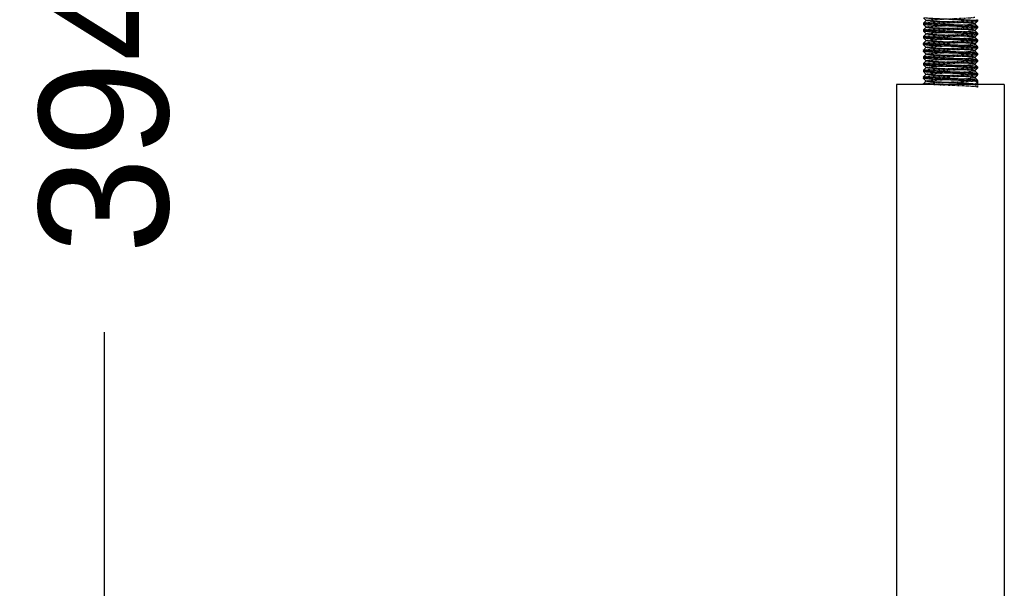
# Model space of a CAD drawing. Header units: millimetres. Extents: x -24622 to 2314, y -1603 to 2287.
# Tile 127 of 236: x -122 to 61, y 715 to 820. Entities that reach past the tile are written whole.
import ezdxf

# ---------------------------------------------------------------- set-up
doc = ezdxf.new("R2010")
doc.units = ezdxf.units.MM
doc.linetypes.add('HIDDEN', pattern=[0.2, 0.1, -0.1])
doc.layers.add('02___PRT_ALL_AXES', color=7, linetype='Continuous')
doc.layers.add('DEFAULT_2', color=8, linetype='HIDDEN')
doc.dimstyles.new('副本 22', dxfattribs={"dimtxt": 24, "dimasz": 12, "dimexe": 2.1, "dimexo": 2.7, "dimgap": 2, "dimtad": 0, "dimtxsty": 'Standard', "dimblk": 'OPEN30', "dimcen": 0, "dimclrd": 5, "dimclre": 3, "dimclrt": 256, "dimadec": 0, "dimazin": 2, "dimtm": 1e-09, "dimtfac": 0.6, "dimtofl": 0, "dimtmove": 0, "dimatfit": 3, "dimldrblk": 'OPEN30', "dimfxl": 0, "dimtolj": 1, "dimarcsym": 0})

# ---------------------------------------------------------------- blocks, each defined once
blk = doc.blocks.new('_Open30')
at = {"color": 0, "linetype": 'ByBlock', "lineweight": -2}
for p, q in [((-1, 0.268), (0, 0)), ((0, 0), (-1, -0.268)), ((0, 0), (-1, 0))]:
    blk.add_line(p, q, dxfattribs=at)
blk = doc.blocks.new('*D133')
at = {"color": 3, "linetype": 'ByBlock', "lineweight": -2}
for p, q in [((-71.68, 1027.34), (-108.22, 1027.34)), ((8.32, 633.34), (-108.22, 633.34))]:
    blk.add_line(p, q, dxfattribs=at)
at = {"color": 5, "linetype": 'ByBlock', "lineweight": -2}
for p, q in [((-106.12, 1015.34), (-106.12, 898.34)), ((-106.12, 645.34), (-106.12, 762.34))]:
    blk.add_line(p, q, dxfattribs=at)
at = {"layer": 'Defpoints', "color": 0, "linetype": 'ByBlock'}
for p in [(-106.12, 1027.34), (-68.98, 1027.34), (11.02, 633.34)]:
    blk.add_point(p, dxfattribs=at)
at = {"color": 5, "linetype": 'ByBlock', "lineweight": -2, "xscale": 12, "yscale": 12, "zscale": 12}
for p, rotation in [((-106.12, 1027.34), 90), ((-106.12, 633.34), 270)]:
    blk.add_blockref('_Open30', p, dxfattribs=dict(at, rotation=rotation))
at = {"linetype": 'ByBlock', "insert": (-106.12, 830.34), "char_height": 24, "attachment_point": 5, "rotation": 90}
blk.add_mtext('\\A1;394%%P20', dxfattribs=at)

msp = doc.modelspace()

# ---------------------------------------------------------------- linework, layer by layer
at = {"color": 7, "linetype": 'Continuous'}
for p, q in [((46.024, 819.712), (46.024, 819.462)), ((46.028, 819.454), (46.024, 819.462)), ((46.528, 820.203), (46.028, 820.704)), ((46.028, 819.72), (46.528, 820.221)), ((46.528, 818.953), (46.028, 819.454)), ((56.02, 820.079), (55.519, 819.578)), ((55.519, 819.596), (56.02, 819.095)), ((56.024, 820.337), (56.02, 820.345)), ((56.024, 820.337), (56.024, 820.087)), ((46.024, 818.462), (46.024, 818.212)), ((46.028, 818.204), (46.024, 818.212)), ((46.028, 818.47), (46.528, 818.971)), ((46.528, 817.703), (46.028, 818.204)), ((46.028, 817.22), (46.528, 817.721)), ((56.02, 818.829), (55.519, 818.328)), ((55.519, 818.346), (56.02, 817.845)), ((56.02, 817.579), (55.519, 817.078)), ((56.024, 819.087), (56.02, 819.095)), ((56.024, 817.837), (56.02, 817.845)), ((56.024, 819.087), (56.024, 818.837)), ((56.024, 817.837), (56.024, 817.587)), ((46.024, 817.212), (46.024, 816.962)), ((46.028, 816.954), (46.024, 816.962)), ((46.024, 815.962), (46.024, 815.712)), ((46.528, 816.453), (46.028, 816.954)), ((46.028, 815.97), (46.528, 816.471)), ((55.519, 817.096), (56.02, 816.595)), ((56.02, 816.329), (55.519, 815.828)), ((55.519, 815.846), (56.02, 815.345)), ((56.024, 816.587), (56.02, 816.595)), ((56.024, 816.587), (56.024, 816.337)), ((46.028, 815.704), (46.024, 815.712)), ((46.024, 814.712), (46.024, 814.462)), ((46.028, 814.454), (46.024, 814.462)), ((46.528, 815.203), (46.028, 815.704)), ((46.028, 814.72), (46.528, 815.221)), ((46.528, 813.953), (46.028, 814.454)), ((46.028, 813.47), (46.528, 813.971)), ((56.02, 815.079), (55.519, 814.578)), ((55.519, 814.596), (56.02, 814.095)), ((56.024, 815.337), (56.02, 815.345)), ((56.024, 814.087), (56.02, 814.095)), ((56.024, 815.337), (56.024, 815.087)), ((56.024, 814.087), (56.024, 813.837)), ((46.024, 813.462), (46.024, 813.212)), ((46.028, 813.204), (46.024, 813.212)), ((46.024, 812.212), (46.024, 811.962)), ((46.528, 812.703), (46.028, 813.204)), ((46.028, 812.22), (46.528, 812.721)), ((56.02, 813.829), (55.519, 813.328)), ((55.519, 813.346), (56.02, 812.845)), ((56.02, 812.579), (55.519, 812.078)), ((55.519, 812.096), (56.02, 811.595)), ((56.024, 812.837), (56.02, 812.845)), ((56.024, 812.837), (56.024, 812.587)), ((46.028, 811.954), (46.024, 811.962)), ((46.024, 810.962), (46.024, 810.712)), ((46.028, 810.704), (46.024, 810.712)), ((46.528, 811.453), (46.028, 811.954)), ((46.028, 810.97), (46.528, 811.471)), ((46.528, 810.203), (46.028, 810.704)), ((56.02, 811.329), (55.519, 810.828)), ((55.519, 810.846), (56.02, 810.345)), ((56.024, 811.587), (56.02, 811.595)), ((56.024, 810.337), (56.02, 810.345)), ((56.024, 811.587), (56.024, 811.337)), ((56.024, 810.337), (56.024, 810.087)), ((46.024, 809.712), (46.024, 809.462)), ((46.028, 809.454), (46.024, 809.462)), ((46.024, 808.462), (46.028, 808.47)), ((46.028, 809.72), (46.528, 810.221)), ((46.528, 808.953), (46.028, 809.454)), ((46.028, 808.47), (46.528, 808.971)), ((56.02, 810.079), (55.519, 809.578)), ((55.519, 809.596), (56.02, 809.095)), ((55.524, 808.337), (56.024, 808.837)), ((56.024, 809.087), (56.02, 809.095)), ((56.024, 809.087), (56.024, 808.337)), ((41.024, 808.337), (41.024, 698.337)), ((61.024, 808.337), (61.024, 698.337))]:
    msp.add_line(p, q, dxfattribs=at)
for points, start_tangent, end_tangent in [([(46.194, 819.66), (46.067, 819.686), (46.035, 819.699), (46.024, 819.712)], (-0.9883706, 0.1520641), (0, 1)), ([(46.194, 819.41), (46.081, 819.432), (46.028, 819.454)], (-0.9883706, 0.1520641), (-0.7093093, 0.7048974)), ([(55.354, 820.191), (54.442, 820.25), (53.235, 820.308), (51.838, 820.367), (50.371, 820.426), (48.96, 820.484), (47.727, 820.543), (46.778, 820.601), (46.194, 820.66)], (-0.9968498, 0.0793126), (-0.9883706, 0.1520641)), ([(46.694, 819.608), (46.54, 819.621), (46.194, 819.66)], (-0.9968498, 0.0793126), (-0.9883706, 0.1520641)), ([(55.354, 818.941), (54.442, 819), (53.235, 819.058), (51.838, 819.117), (50.371, 819.176), (48.96, 819.234), (47.727, 819.293), (46.778, 819.351), (46.194, 819.41)], (-0.9968498, 0.0793126), (-0.9883706, 0.1520641)), ([(55.519, 819.596), (55.48, 819.615), (55.4, 819.634), (55.28, 819.653), (55.122, 819.672), (54.926, 819.691), (54.695, 819.71), (54.135, 819.748), (53.09, 819.805), (51.877, 819.862), (50.595, 819.918), (49.348, 819.975), (48.769, 820.004), (48.237, 820.032), (47.761, 820.061), (47.353, 820.089), (47.019, 820.118), (46.767, 820.146), (46.603, 820.175), (46.554, 820.189), (46.528, 820.203)], (-0.7055857, 0.7086246), (-0.7055342, 0.7086759)), ([(55.853, 819.139), (55.27, 819.198), (54.321, 819.256), (53.087, 819.315), (51.676, 819.373), (50.209, 819.432), (48.812, 819.491), (47.606, 819.549), (46.694, 819.608)], (-0.9883706, 0.1520641), (-0.9968498, 0.0793126)), ([(55.853, 820.139), (55.758, 820.152), (55.354, 820.191)], (-0.9883706, 0.1520641), (-0.9968498, 0.0793126)), ([(56.024, 820.087), (56.013, 820.1), (55.981, 820.113), (55.853, 820.139)], (0, 1), (-0.9883706, 0.1520641)), ([(46.194, 818.41), (46.067, 818.436), (46.035, 818.449), (46.024, 818.462)], (-0.9883706, 0.1520641), (0, 1)), ([(46.194, 818.16), (46.081, 818.182), (46.028, 818.204)], (-0.9883706, 0.1520641), (-0.7093093, 0.7048974)), ([(46.694, 818.358), (46.54, 818.371), (46.194, 818.41)], (-0.9968498, 0.0793126), (-0.9883706, 0.1520641)), ([(55.354, 817.691), (54.442, 817.75), (53.235, 817.808), (51.838, 817.867), (50.371, 817.926), (48.96, 817.984), (47.727, 818.043), (46.778, 818.101), (46.194, 818.16)], (-0.9968498, 0.0793126), (-0.9883706, 0.1520641)), ([(55.519, 818.346), (55.48, 818.365), (55.4, 818.384), (55.28, 818.403), (55.122, 818.422), (54.926, 818.441), (54.695, 818.46), (54.134, 818.498), (53.461, 818.536), (52.7, 818.574), (51.877, 818.612), (51.024, 818.65), (50.17, 818.687), (49.348, 818.725), (48.586, 818.763), (47.913, 818.801), (47.353, 818.839), (47.121, 818.858), (46.926, 818.877), (46.767, 818.896), (46.648, 818.915), (46.568, 818.934), (46.528, 818.953)], (-0.7098499, 0.704353), (-0.7075725, 0.7066408)), ([(55.519, 817.096), (55.48, 817.115), (55.4, 817.134), (55.28, 817.153), (55.122, 817.172), (54.926, 817.191), (54.695, 817.21), (54.135, 817.248), (53.09, 817.305), (51.877, 817.362), (50.595, 817.418), (49.348, 817.475), (48.769, 817.504), (48.237, 817.532), (47.761, 817.561), (47.353, 817.589), (47.019, 817.618), (46.767, 817.646), (46.603, 817.675), (46.554, 817.689), (46.528, 817.703)], (-0.7055857, 0.7086246), (-0.7055342, 0.7086759)), ([(55.853, 817.889), (55.27, 817.948), (54.321, 818.006), (53.087, 818.065), (51.676, 818.123), (50.209, 818.182), (48.812, 818.241), (47.606, 818.299), (46.694, 818.358)], (-0.9883706, 0.1520641), (-0.9968498, 0.0793126)), ([(55.853, 818.889), (55.758, 818.902), (55.354, 818.941)], (-0.9883706, 0.1520641), (-0.9968498, 0.0793126)), ([(55.853, 817.639), (55.758, 817.652), (55.354, 817.691)], (-0.9883706, 0.1520641), (-0.9968498, 0.0793126)), ([(56.02, 819.095), (55.967, 819.117), (55.853, 819.139)], (-0.7093084, 0.7048983), (-0.9883706, 0.152064)), ([(56.024, 818.837), (56.013, 818.85), (55.981, 818.863), (55.853, 818.889)], (0, 1), (-0.9883706, 0.1520641)), ([(56.02, 817.845), (55.967, 817.867), (55.853, 817.889)], (-0.7093084, 0.7048983), (-0.9883706, 0.152064)), ([(56.024, 817.587), (56.013, 817.6), (55.981, 817.613), (55.853, 817.639)], (0, 1), (-0.9883706, 0.1520641)), ([(46.194, 817.16), (46.067, 817.186), (46.035, 817.199), (46.024, 817.212)], (-0.9883706, 0.1520641), (0, 1)), ([(46.194, 815.91), (46.067, 815.936), (46.035, 815.949), (46.024, 815.962)], (-0.9883706, 0.1520641), (0, 1)), ([(46.194, 816.91), (46.081, 816.932), (46.028, 816.954)], (-0.9883706, 0.1520641), (-0.7093093, 0.7048974)), ([(46.694, 817.108), (46.54, 817.121), (46.194, 817.16)], (-0.9968498, 0.0793126), (-0.9883706, 0.1520641)), ([(55.354, 816.441), (54.442, 816.5), (53.235, 816.558), (51.838, 816.617), (50.371, 816.676), (48.96, 816.734), (47.727, 816.793), (46.778, 816.851), (46.194, 816.91)], (-0.9968498, 0.0793126), (-0.9883706, 0.1520641)), ([(46.694, 815.858), (46.54, 815.871), (46.194, 815.91)], (-0.9968498, 0.0793126), (-0.9883706, 0.1520641)), ([(55.519, 815.846), (55.48, 815.865), (55.4, 815.884), (55.28, 815.903), (55.122, 815.922), (54.926, 815.941), (54.695, 815.96), (54.135, 815.998), (53.09, 816.055), (51.877, 816.112), (50.595, 816.168), (49.348, 816.225), (48.769, 816.254), (48.237, 816.282), (47.761, 816.311), (47.353, 816.339), (47.019, 816.368), (46.767, 816.396), (46.603, 816.425), (46.554, 816.439), (46.528, 816.453)], (-0.7082622, 0.7059495), (-0.7075725, 0.7066408)), ([(55.853, 816.639), (55.27, 816.698), (54.321, 816.756), (53.087, 816.815), (51.676, 816.873), (50.209, 816.932), (48.812, 816.991), (47.606, 817.049), (46.694, 817.108)], (-0.9883706, 0.1520641), (-0.9968498, 0.0793126)), ([(55.853, 815.389), (55.27, 815.448), (54.321, 815.506), (53.087, 815.565), (51.676, 815.623), (50.209, 815.682), (48.812, 815.741), (47.606, 815.799), (46.694, 815.858)], (-0.9883706, 0.1520641), (-0.9968498, 0.0793126)), ([(55.853, 816.389), (55.758, 816.402), (55.354, 816.441)], (-0.9883706, 0.1520641), (-0.9968498, 0.0793126)), ([(56.02, 816.595), (55.967, 816.617), (55.853, 816.639)], (-0.7093084, 0.7048983), (-0.9883706, 0.152064)), ([(56.024, 816.337), (56.013, 816.35), (55.981, 816.363), (55.853, 816.389)], (0, 1), (-0.9883706, 0.1520641)), ([(46.194, 814.66), (46.067, 814.686), (46.035, 814.699), (46.024, 814.712)], (-0.9883706, 0.1520641), (0, 1)), ([(46.194, 815.66), (46.081, 815.682), (46.028, 815.704)], (-0.9883706, 0.1520641), (-0.7093093, 0.7048974)), ([(46.194, 814.41), (46.081, 814.432), (46.028, 814.454)], (-0.9883706, 0.1520641), (-0.7093093, 0.7048974)), ([(55.354, 815.191), (54.442, 815.25), (53.235, 815.308), (51.838, 815.367), (50.371, 815.426), (48.96, 815.484), (47.727, 815.543), (46.778, 815.601), (46.194, 815.66)], (-0.9968498, 0.0793126), (-0.9883706, 0.1520641)), ([(46.694, 814.608), (46.54, 814.621), (46.194, 814.66)], (-0.9968498, 0.0793126), (-0.9883706, 0.1520641)), ([(55.354, 813.941), (54.442, 814), (53.235, 814.058), (51.838, 814.117), (50.371, 814.176), (48.96, 814.234), (47.727, 814.293), (46.778, 814.351), (46.194, 814.41)], (-0.9968498, 0.0793126), (-0.9883706, 0.1520641)), ([(55.519, 814.596), (55.48, 814.615), (55.4, 814.634), (55.28, 814.653), (55.122, 814.672), (54.926, 814.691), (54.695, 814.71), (54.135, 814.748), (53.09, 814.805), (51.877, 814.862), (50.595, 814.918), (49.348, 814.975), (48.769, 815.004), (48.237, 815.032), (47.761, 815.061), (47.353, 815.089), (47.019, 815.118), (46.767, 815.146), (46.603, 815.175), (46.554, 815.189), (46.528, 815.203)], (-0.7055857, 0.7086246), (-0.7055342, 0.7086759)), ([(55.519, 813.346), (55.48, 813.365), (55.4, 813.384), (55.28, 813.403), (55.122, 813.422), (54.926, 813.441), (54.695, 813.46), (54.134, 813.498), (53.461, 813.536), (52.7, 813.574), (51.877, 813.612), (51.024, 813.65), (50.17, 813.687), (49.348, 813.725), (48.586, 813.763), (47.913, 813.801), (47.353, 813.839), (47.121, 813.858), (46.926, 813.877), (46.767, 813.896), (46.648, 813.915), (46.568, 813.934), (46.528, 813.953)], (-0.7098499, 0.704353), (-0.7075725, 0.7066408)), ([(55.853, 814.139), (55.27, 814.198), (54.321, 814.256), (53.087, 814.315), (51.676, 814.373), (50.209, 814.432), (48.812, 814.491), (47.606, 814.549), (46.694, 814.608)], (-0.9883706, 0.1520641), (-0.9968498, 0.0793126)), ([(55.853, 815.139), (55.758, 815.152), (55.354, 815.191)], (-0.9883706, 0.1520641), (-0.9968498, 0.0793126)), ([(55.853, 813.889), (55.758, 813.902), (55.354, 813.941)], (-0.9883706, 0.1520641), (-0.9968498, 0.0793126)), ([(56.02, 815.345), (55.967, 815.367), (55.853, 815.389)], (-0.7093084, 0.7048983), (-0.9883706, 0.152064)), ([(56.024, 815.087), (56.013, 815.1), (55.981, 815.113), (55.853, 815.139)], (0, 1), (-0.9883706, 0.1520641)), ([(56.02, 814.095), (55.967, 814.117), (55.853, 814.139)], (-0.7093084, 0.7048983), (-0.9883706, 0.152064)), ([(46.194, 813.41), (46.067, 813.436), (46.035, 813.449), (46.024, 813.462)], (-0.9883706, 0.1520641), (0, 1)), ([(46.194, 812.16), (46.067, 812.186), (46.035, 812.199), (46.024, 812.212)], (-0.9883706, 0.1520641), (0, 1)), ([(46.194, 813.16), (46.081, 813.182), (46.028, 813.204)], (-0.9883706, 0.1520641), (-0.7093093, 0.7048974)), ([(46.694, 813.358), (46.54, 813.371), (46.194, 813.41)], (-0.9968498, 0.0793126), (-0.9883706, 0.1520641)), ([(55.354, 812.691), (54.442, 812.75), (53.235, 812.808), (51.838, 812.867), (50.371, 812.926), (48.96, 812.984), (47.727, 813.043), (46.778, 813.101), (46.194, 813.16)], (-0.9968498, 0.0793126), (-0.9883706, 0.1520641)), ([(46.694, 812.108), (46.54, 812.121), (46.194, 812.16)], (-0.9968498, 0.0793126), (-0.9883706, 0.1520641)), ([(55.519, 812.096), (55.48, 812.115), (55.4, 812.134), (55.28, 812.153), (55.122, 812.172), (54.926, 812.191), (54.695, 812.21), (54.135, 812.248), (53.09, 812.305), (51.877, 812.362), (50.595, 812.418), (49.348, 812.475), (48.769, 812.504), (48.237, 812.532), (47.761, 812.561), (47.353, 812.589), (47.019, 812.618), (46.767, 812.646), (46.603, 812.675), (46.554, 812.689), (46.528, 812.703)], (-0.7055857, 0.7086246), (-0.7055342, 0.7086759)), ([(55.853, 812.889), (55.27, 812.948), (54.321, 813.006), (53.087, 813.065), (51.676, 813.123), (50.209, 813.182), (48.812, 813.241), (47.606, 813.299), (46.694, 813.358)], (-0.9883706, 0.1520641), (-0.9968498, 0.0793126)), ([(55.853, 811.639), (55.27, 811.698), (54.321, 811.756), (53.087, 811.815), (51.676, 811.873), (50.209, 811.932), (48.812, 811.991), (47.606, 812.049), (46.694, 812.108)], (-0.9883706, 0.1520641), (-0.9968498, 0.0793126)), ([(55.853, 812.639), (55.758, 812.652), (55.354, 812.691)], (-0.9883706, 0.1520641), (-0.9968498, 0.0793126)), ([(56.024, 813.837), (56.013, 813.85), (55.981, 813.863), (55.853, 813.889)], (0, 1), (-0.9883706, 0.1520641)), ([(56.02, 812.845), (55.967, 812.867), (55.853, 812.889)], (-0.7093084, 0.7048983), (-0.9883706, 0.152064)), ([(56.024, 812.587), (56.013, 812.6), (55.981, 812.613), (55.853, 812.639)], (0, 1), (-0.9883706, 0.1520641)), ([(46.194, 810.91), (46.067, 810.936), (46.035, 810.949), (46.024, 810.962)], (-0.9883706, 0.1520641), (0, 1)), ([(46.194, 811.91), (46.081, 811.932), (46.028, 811.954)], (-0.9883706, 0.1520641), (-0.7093093, 0.7048974)), ([(46.194, 810.66), (46.081, 810.682), (46.028, 810.704)], (-0.9883706, 0.1520641), (-0.7093093, 0.7048974)), ([(55.354, 811.441), (54.442, 811.5), (53.235, 811.558), (51.838, 811.617), (50.371, 811.676), (48.96, 811.734), (47.727, 811.793), (46.778, 811.851), (46.194, 811.91)], (-0.9968498, 0.0793126), (-0.9883706, 0.1520641)), ([(46.694, 810.858), (46.54, 810.871), (46.194, 810.91)], (-0.9968498, 0.0793126), (-0.9883706, 0.1520641)), ([(55.354, 810.191), (54.442, 810.25), (53.235, 810.308), (51.838, 810.367), (50.371, 810.426), (48.96, 810.484), (47.727, 810.543), (46.778, 810.601), (46.194, 810.66)], (-0.9968498, 0.0793126), (-0.9883706, 0.1520641)), ([(55.519, 810.846), (55.48, 810.865), (55.4, 810.884), (55.28, 810.903), (55.122, 810.922), (54.926, 810.941), (54.695, 810.96), (54.135, 810.998), (53.09, 811.055), (51.877, 811.112), (50.595, 811.168), (49.348, 811.225), (48.769, 811.254), (48.237, 811.282), (47.761, 811.311), (47.353, 811.339), (47.019, 811.368), (46.767, 811.396), (46.603, 811.425), (46.554, 811.439), (46.528, 811.453)], (-0.7082622, 0.7059495), (-0.7075725, 0.7066408)), ([(55.853, 810.389), (55.27, 810.448), (54.321, 810.506), (53.087, 810.565), (51.676, 810.623), (50.209, 810.682), (48.812, 810.741), (47.606, 810.799), (46.694, 810.858)], (-0.9883706, 0.1520641), (-0.9968498, 0.0793126)), ([(55.853, 811.389), (55.758, 811.402), (55.354, 811.441)], (-0.9883706, 0.1520641), (-0.9968498, 0.0793126)), ([(56.02, 811.595), (55.967, 811.617), (55.853, 811.639)], (-0.7093084, 0.7048983), (-0.9883706, 0.152064)), ([(56.024, 811.337), (56.013, 811.35), (55.981, 811.363), (55.853, 811.389)], (0, 1), (-0.9883706, 0.1520641)), ([(56.02, 810.345), (55.967, 810.367), (55.853, 810.389)], (-0.7093084, 0.7048983), (-0.9883706, 0.152064)), ([(46.194, 809.66), (46.067, 809.686), (46.035, 809.699), (46.024, 809.712)], (-0.9883706, 0.1520641), (0, 1)), ([(46.979, 808.337), (46.569, 808.368), (46.269, 808.4), (46.162, 808.415), (46.085, 808.431), (46.039, 808.446), (46.024, 808.462)], (-0.9977167, 0.0675381), (0.0031475, 0.999995)), ([(46.194, 809.41), (46.081, 809.432), (46.028, 809.454)], (-0.9883706, 0.1520641), (-0.7093093, 0.7048974)), ([(46.694, 809.608), (46.54, 809.621), (46.194, 809.66)], (-0.9968498, 0.0793126), (-0.9883706, 0.1520641)), ([(55.354, 808.941), (54.442, 809), (53.235, 809.058), (51.838, 809.117), (50.371, 809.176), (48.96, 809.234), (47.727, 809.293), (46.778, 809.351), (46.194, 809.41)], (-0.9968498, 0.0793126), (-0.9883706, 0.1520641)), ([(55.519, 809.596), (55.48, 809.615), (55.4, 809.634), (55.28, 809.653), (55.122, 809.672), (54.926, 809.691), (54.695, 809.71), (54.135, 809.748), (53.09, 809.805), (51.877, 809.862), (50.595, 809.918), (49.348, 809.975), (48.769, 810.004), (48.237, 810.032), (47.761, 810.061), (47.353, 810.089), (47.019, 810.118), (46.767, 810.146), (46.603, 810.175), (46.554, 810.189), (46.528, 810.203)], (-0.7055857, 0.7086246), (-0.7055342, 0.7086759)), ([(55.519, 808.346), (55.48, 808.365), (55.4, 808.384), (55.28, 808.403), (55.122, 808.422), (54.926, 808.441), (54.695, 808.46), (54.134, 808.498), (53.461, 808.536), (52.7, 808.574), (51.877, 808.612), (51.024, 808.65), (50.17, 808.687), (49.348, 808.725), (48.586, 808.763), (47.913, 808.801), (47.353, 808.839), (47.121, 808.858), (46.926, 808.877), (46.767, 808.896), (46.648, 808.915), (46.568, 808.934), (46.528, 808.953)], (-0.7098499, 0.704353), (-0.7075725, 0.7066408)), ([(55.853, 809.139), (55.27, 809.198), (54.321, 809.256), (53.087, 809.315), (51.676, 809.373), (50.209, 809.432), (48.812, 809.491), (47.606, 809.549), (46.694, 809.608)], (-0.9883706, 0.1520641), (-0.9968498, 0.0793126)), ([(55.853, 810.139), (55.758, 810.152), (55.354, 810.191)], (-0.9883706, 0.1520641), (-0.9968498, 0.0793126)), ([(55.853, 808.889), (55.758, 808.902), (55.354, 808.941)], (-0.9883706, 0.1520641), (-0.9968498, 0.0793126)), ([(56.024, 810.087), (56.013, 810.1), (55.981, 810.113), (55.853, 810.139)], (0, 1), (-0.9883706, 0.1520641)), ([(56.02, 809.095), (55.967, 809.117), (55.853, 809.139)], (-0.7093084, 0.7048983), (-0.9883706, 0.152064)), ([(56.024, 808.837), (56.013, 808.85), (55.981, 808.863), (55.853, 808.889)], (0, 1), (-0.9883706, 0.1520641))]:
    msp.add_spline(points, degree=3, dxfattribs=dict(at, start_tangent=start_tangent, end_tangent=end_tangent))
at = {"layer": '02___PRT_ALL_AXES', "color": 7, "linetype": 'Continuous'}
for p, q in [((46.024, 819.712), (46.024, 819.462)), ((46.024, 818.462), (46.024, 818.212)), ((56.024, 819.087), (56.024, 818.837)), ((56.024, 817.837), (56.024, 817.587)), ((46.024, 817.212), (46.024, 816.962)), ((46.024, 815.962), (46.024, 815.712)), ((56.024, 816.587), (56.024, 816.337)), ((46.024, 814.712), (46.024, 814.462)), ((56.024, 815.337), (56.024, 815.087)), ((56.024, 814.087), (56.024, 813.837)), ((46.024, 813.462), (46.024, 813.212)), ((46.024, 812.212), (46.024, 811.962)), ((46.024, 810.962), (46.024, 810.712)), ((56.024, 811.587), (56.024, 811.337)), ((56.024, 810.337), (56.024, 810.087)), ((46.024, 809.712), (46.024, 809.462)), ((46.024, 808.462), (46.024, 808.337)), ((56.024, 809.087), (56.024, 808.337)), ((61.024, 808.337), (41.024, 808.337)), ((41.024, 808.337), (41.024, 698.337)), ((61.024, 808.337), (61.024, 698.337))]:
    msp.add_line(p, q, dxfattribs=at)
at = {"layer": 'DEFAULT_2', "color": 8, "linetype": 'HIDDEN'}
for p, q in [((46.024, 819.712), (46.028, 819.72)), ((46.528, 820.203), (46.528, 820.221)), ((55.519, 819.578), (55.519, 819.596)), ((56.02, 820.079), (56.024, 820.087)), ((46.024, 818.462), (46.028, 818.47)), ((46.528, 818.953), (46.528, 818.971)), ((46.528, 817.703), (46.528, 817.721)), ((55.524, 818.337), (55.519, 818.346)), ((55.519, 818.328), (55.524, 818.337)), ((56.02, 818.829), (56.024, 818.837)), ((56.02, 817.579), (56.024, 817.587)), ((46.024, 817.212), (46.028, 817.22)), ((46.024, 815.962), (46.028, 815.97)), ((46.528, 816.453), (46.528, 816.471)), ((55.519, 817.078), (55.519, 817.096)), ((56.02, 816.329), (56.024, 816.337)), ((46.024, 814.712), (46.028, 814.72)), ((46.528, 815.203), (46.528, 815.221)), ((46.528, 813.953), (46.528, 813.971)), ((55.519, 814.578), (55.519, 814.596)), ((56.02, 815.079), (56.024, 815.087)), ((46.024, 813.462), (46.028, 813.47)), ((46.024, 812.212), (46.028, 812.22)), ((46.528, 812.703), (46.528, 812.721)), ((55.524, 813.337), (55.519, 813.346)), ((55.519, 813.328), (55.524, 813.337)), ((55.519, 812.078), (55.519, 812.096)), ((56.02, 813.829), (56.024, 813.837)), ((56.02, 812.579), (56.024, 812.587)), ((46.024, 810.962), (46.028, 810.97)), ((46.528, 811.453), (46.528, 811.471)), ((56.02, 811.329), (56.024, 811.337)), ((46.024, 809.712), (46.028, 809.72)), ((46.528, 810.203), (46.528, 810.221)), ((46.528, 808.953), (46.528, 808.971)), ((55.519, 809.578), (55.519, 809.596)), ((56.02, 810.079), (56.024, 810.087)), ((56.024, 808.337), (46.024, 808.337)), ((55.519, 808.346), (56.02, 807.845)), ((55.524, 808.337), (55.519, 808.346)), ((56.024, 807.837), (56.02, 807.845)), ((56.024, 808.337), (56.024, 807.837))]:
    msp.add_line(p, q, dxfattribs=at)
for points, start_tangent, end_tangent in [([(46.024, 819.462), (46.047, 819.481), (46.118, 819.501), (46.234, 819.52), (46.395, 819.539), (46.6, 819.558), (46.846, 819.578), (47.453, 819.616), (48.194, 819.655), (49.042, 819.693), (49.963, 819.732), (50.924, 819.771), (51.889, 819.809), (52.822, 819.848), (53.687, 819.886), (54.452, 819.925), (55.089, 819.963), (55.352, 819.983), (55.574, 820.002), (55.753, 820.021), (55.888, 820.041), (55.977, 820.06), (56.02, 820.079)], (0, 1), (0.7093093, 0.7048974)), ([(46.028, 819.72), (46.071, 819.739), (46.16, 819.759), (46.295, 819.778), (46.474, 819.797), (46.696, 819.816), (46.959, 819.836), (47.596, 819.874), (48.361, 819.913), (49.226, 819.951), (50.159, 819.99), (51.123, 820.028), (52.085, 820.067), (53.006, 820.106), (53.853, 820.144), (54.594, 820.183), (55.202, 820.221), (55.448, 820.241), (55.653, 820.26), (55.814, 820.279), (55.93, 820.298), (56, 820.318), (56.024, 820.337)], (0.7093084, 0.7048983), (0, 1)), ([(46.528, 820.221), (46.568, 820.24), (46.648, 820.259), (46.767, 820.278), (46.926, 820.297), (47.121, 820.316), (47.353, 820.335), (47.913, 820.373), (48.958, 820.43), (50.17, 820.487), (51.453, 820.543), (52.7, 820.6), (53.278, 820.629), (53.811, 820.657), (54.286, 820.686), (54.695, 820.714), (55.029, 820.743), (55.28, 820.771), (55.445, 820.8), (55.494, 820.814), (55.519, 820.828)], (0.7075692, 0.7066441), (0.7082654, 0.7059462)), ([(46.528, 818.971), (46.568, 818.99), (46.648, 819.009), (46.767, 819.028), (46.926, 819.047), (47.122, 819.066), (47.353, 819.085), (47.913, 819.123), (48.958, 819.18), (50.17, 819.237), (51.453, 819.293), (52.7, 819.35), (53.278, 819.379), (53.811, 819.407), (54.286, 819.436), (54.695, 819.464), (55.029, 819.493), (55.28, 819.521), (55.445, 819.55), (55.494, 819.564), (55.519, 819.578)], (0.7055309, 0.7086792), (0.705589, 0.7086213)), ([(46.024, 818.212), (46.047, 818.231), (46.118, 818.251), (46.234, 818.27), (46.395, 818.289), (46.6, 818.308), (46.846, 818.328), (47.453, 818.366), (48.194, 818.405), (49.042, 818.443), (49.963, 818.482), (50.924, 818.521), (51.889, 818.559), (52.822, 818.598), (53.687, 818.636), (54.452, 818.675), (55.089, 818.713), (55.352, 818.733), (55.574, 818.752), (55.753, 818.771), (55.888, 818.791), (55.977, 818.81), (56.02, 818.829)], (0, 1), (0.7093093, 0.7048974)), ([(46.024, 816.962), (46.047, 816.981), (46.118, 817.001), (46.234, 817.02), (46.395, 817.039), (46.6, 817.058), (46.846, 817.078), (47.453, 817.116), (48.194, 817.155), (49.042, 817.193), (49.963, 817.232), (50.924, 817.271), (51.889, 817.309), (52.822, 817.348), (53.687, 817.386), (54.452, 817.425), (55.089, 817.463), (55.352, 817.483), (55.574, 817.502), (55.753, 817.521), (55.888, 817.541), (55.977, 817.56), (56.02, 817.579)], (0, 1), (0.7093093, 0.7048974)), ([(46.028, 818.47), (46.071, 818.489), (46.16, 818.509), (46.295, 818.528), (46.474, 818.547), (46.696, 818.566), (46.959, 818.586), (47.596, 818.624), (48.361, 818.663), (49.226, 818.701), (50.159, 818.74), (51.123, 818.778), (52.085, 818.817), (53.006, 818.856), (53.853, 818.894), (54.594, 818.933), (55.202, 818.971), (55.448, 818.991), (55.653, 819.01), (55.814, 819.029), (55.93, 819.048), (56, 819.068), (56.024, 819.087)], (0.7093084, 0.7048983), (0, 1)), ([(46.028, 817.22), (46.071, 817.239), (46.16, 817.259), (46.295, 817.278), (46.474, 817.297), (46.696, 817.316), (46.959, 817.336), (47.596, 817.374), (48.361, 817.413), (49.226, 817.451), (50.159, 817.49), (51.123, 817.528), (52.085, 817.567), (53.006, 817.606), (53.853, 817.644), (54.594, 817.683), (55.202, 817.721), (55.448, 817.741), (55.653, 817.76), (55.814, 817.779), (55.93, 817.798), (56, 817.818), (56.024, 817.837)], (0.7093084, 0.7048983), (0, 1)), ([(46.528, 817.721), (46.568, 817.74), (46.648, 817.759), (46.767, 817.778), (46.926, 817.797), (47.121, 817.816), (47.353, 817.835), (47.913, 817.873), (48.586, 817.911), (49.348, 817.949), (50.17, 817.987), (51.024, 818.024), (51.877, 818.062), (52.7, 818.1), (53.461, 818.138), (54.134, 818.176), (54.695, 818.214), (54.926, 818.233), (55.122, 818.252), (55.28, 818.271), (55.4, 818.29), (55.48, 818.309), (55.519, 818.328)], (0.7075692, 0.7066441), (0.7098531, 0.7043497)), ([(46.024, 815.712), (46.047, 815.731), (46.118, 815.751), (46.234, 815.77), (46.395, 815.789), (46.6, 815.808), (46.846, 815.828), (47.453, 815.866), (48.194, 815.905), (49.042, 815.943), (49.963, 815.982), (50.924, 816.021), (51.889, 816.059), (52.822, 816.098), (53.687, 816.136), (54.452, 816.175), (55.089, 816.213), (55.352, 816.233), (55.574, 816.252), (55.753, 816.271), (55.888, 816.291), (55.977, 816.31), (56.02, 816.329)], (0, 1), (0.7093093, 0.7048974)), ([(46.028, 815.97), (46.071, 815.989), (46.16, 816.009), (46.295, 816.028), (46.474, 816.047), (46.696, 816.066), (46.959, 816.086), (47.596, 816.124), (48.361, 816.163), (49.226, 816.201), (50.159, 816.24), (51.123, 816.278), (52.085, 816.317), (53.006, 816.356), (53.853, 816.394), (54.594, 816.433), (55.202, 816.471), (55.448, 816.491), (55.653, 816.51), (55.814, 816.529), (55.93, 816.548), (56, 816.568), (56.024, 816.587)], (0.7093084, 0.7048983), (0, 1)), ([(46.528, 816.471), (46.568, 816.49), (46.648, 816.509), (46.767, 816.528), (46.926, 816.547), (47.122, 816.566), (47.353, 816.585), (47.913, 816.623), (48.958, 816.68), (50.17, 816.737), (51.453, 816.793), (52.7, 816.85), (53.278, 816.879), (53.811, 816.907), (54.286, 816.936), (54.695, 816.964), (55.029, 816.993), (55.28, 817.021), (55.445, 817.05), (55.494, 817.064), (55.519, 817.078)], (0.7055309, 0.7086792), (0.705589, 0.7086213)), ([(46.528, 815.221), (46.568, 815.24), (46.648, 815.259), (46.767, 815.278), (46.926, 815.297), (47.121, 815.316), (47.353, 815.335), (47.913, 815.373), (48.958, 815.43), (50.17, 815.487), (51.453, 815.543), (52.7, 815.6), (53.278, 815.629), (53.811, 815.657), (54.286, 815.686), (54.695, 815.714), (55.029, 815.743), (55.28, 815.771), (55.445, 815.8), (55.494, 815.814), (55.519, 815.828)], (0.7075692, 0.7066441), (0.7082654, 0.7059462)), ([(55.519, 815.828), (55.519, 815.846)], (0.7082655, 0.7059462), (-0.7082622, 0.7059495)), ([(46.024, 814.462), (46.047, 814.481), (46.118, 814.501), (46.234, 814.52), (46.395, 814.539), (46.6, 814.558), (46.846, 814.578), (47.453, 814.616), (48.194, 814.655), (49.042, 814.693), (49.963, 814.732), (50.924, 814.771), (51.889, 814.809), (52.822, 814.848), (53.687, 814.886), (54.452, 814.925), (55.089, 814.963), (55.352, 814.983), (55.574, 815.002), (55.753, 815.021), (55.888, 815.041), (55.977, 815.06), (56.02, 815.079)], (0, 1), (0.7093093, 0.7048974)), ([(46.028, 814.72), (46.071, 814.739), (46.16, 814.759), (46.295, 814.778), (46.474, 814.797), (46.696, 814.816), (46.959, 814.836), (47.596, 814.874), (48.361, 814.913), (49.226, 814.951), (50.159, 814.99), (51.123, 815.028), (52.085, 815.067), (53.006, 815.106), (53.853, 815.144), (54.594, 815.183), (55.202, 815.221), (55.448, 815.241), (55.653, 815.26), (55.814, 815.279), (55.93, 815.298), (56, 815.318), (56.024, 815.337)], (0.7093084, 0.7048983), (0, 1)), ([(46.028, 813.47), (46.071, 813.489), (46.16, 813.509), (46.295, 813.528), (46.474, 813.547), (46.696, 813.566), (46.959, 813.586), (47.596, 813.624), (48.361, 813.663), (49.226, 813.701), (50.159, 813.74), (51.123, 813.778), (52.085, 813.817), (53.006, 813.856), (53.853, 813.894), (54.594, 813.933), (55.202, 813.971), (55.448, 813.991), (55.653, 814.01), (55.814, 814.029), (55.93, 814.048), (56, 814.068), (56.024, 814.087)], (0.7093084, 0.7048983), (0, 1)), ([(46.528, 813.971), (46.568, 813.99), (46.648, 814.009), (46.767, 814.028), (46.926, 814.047), (47.122, 814.066), (47.353, 814.085), (47.913, 814.123), (48.958, 814.18), (50.17, 814.237), (51.453, 814.293), (52.7, 814.35), (53.278, 814.379), (53.811, 814.407), (54.286, 814.436), (54.695, 814.464), (55.029, 814.493), (55.28, 814.521), (55.445, 814.55), (55.494, 814.564), (55.519, 814.578)], (0.7055309, 0.7086792), (0.705589, 0.7086213)), ([(46.024, 813.212), (46.047, 813.231), (46.118, 813.251), (46.234, 813.27), (46.395, 813.289), (46.6, 813.308), (46.846, 813.328), (47.453, 813.366), (48.194, 813.405), (49.042, 813.443), (49.963, 813.482), (50.924, 813.521), (51.889, 813.559), (52.822, 813.598), (53.687, 813.636), (54.452, 813.675), (55.089, 813.713), (55.352, 813.733), (55.574, 813.752), (55.753, 813.771), (55.888, 813.791), (55.977, 813.81), (56.02, 813.829)], (0, 1), (0.7093093, 0.7048974)), ([(46.024, 811.962), (46.047, 811.981), (46.118, 812.001), (46.234, 812.02), (46.395, 812.039), (46.6, 812.058), (46.846, 812.078), (47.453, 812.116), (48.194, 812.155), (49.042, 812.193), (49.963, 812.232), (50.924, 812.271), (51.889, 812.309), (52.822, 812.348), (53.687, 812.386), (54.452, 812.425), (55.089, 812.463), (55.352, 812.483), (55.574, 812.502), (55.753, 812.521), (55.888, 812.541), (55.977, 812.56), (56.02, 812.579)], (0, 1), (0.7093093, 0.7048974)), ([(46.028, 812.22), (46.071, 812.239), (46.16, 812.259), (46.295, 812.278), (46.474, 812.297), (46.696, 812.316), (46.959, 812.336), (47.596, 812.374), (48.361, 812.413), (49.226, 812.451), (50.159, 812.49), (51.123, 812.528), (52.085, 812.567), (53.006, 812.606), (53.853, 812.644), (54.594, 812.683), (55.202, 812.721), (55.448, 812.741), (55.653, 812.76), (55.814, 812.779), (55.93, 812.798), (56, 812.818), (56.024, 812.837)], (0.7093084, 0.7048983), (0, 1)), ([(46.528, 812.721), (46.568, 812.74), (46.648, 812.759), (46.767, 812.778), (46.926, 812.797), (47.121, 812.816), (47.353, 812.835), (47.913, 812.873), (48.586, 812.911), (49.348, 812.949), (50.17, 812.987), (51.024, 813.024), (51.877, 813.062), (52.7, 813.1), (53.461, 813.138), (54.134, 813.176), (54.695, 813.214), (54.926, 813.233), (55.122, 813.252), (55.28, 813.271), (55.4, 813.29), (55.48, 813.309), (55.519, 813.328)], (0.7075692, 0.7066441), (0.7098531, 0.7043497)), ([(46.528, 811.471), (46.568, 811.49), (46.648, 811.509), (46.767, 811.528), (46.926, 811.547), (47.122, 811.566), (47.353, 811.585), (47.913, 811.623), (48.958, 811.68), (50.17, 811.737), (51.453, 811.793), (52.7, 811.85), (53.278, 811.879), (53.811, 811.907), (54.286, 811.936), (54.695, 811.964), (55.029, 811.993), (55.28, 812.021), (55.445, 812.05), (55.494, 812.064), (55.519, 812.078)], (0.7055309, 0.7086792), (0.705589, 0.7086213)), ([(46.024, 810.712), (46.047, 810.731), (46.118, 810.751), (46.234, 810.77), (46.395, 810.789), (46.6, 810.808), (46.846, 810.828), (47.453, 810.866), (48.194, 810.905), (49.042, 810.943), (49.963, 810.982), (50.924, 811.021), (51.889, 811.059), (52.822, 811.098), (53.687, 811.136), (54.452, 811.175), (55.089, 811.213), (55.352, 811.233), (55.574, 811.252), (55.753, 811.271), (55.888, 811.291), (55.977, 811.31), (56.02, 811.329)], (0, 1), (0.7093093, 0.7048974)), ([(46.028, 810.97), (46.071, 810.989), (46.16, 811.009), (46.295, 811.028), (46.474, 811.047), (46.696, 811.066), (46.959, 811.086), (47.596, 811.124), (48.361, 811.163), (49.226, 811.201), (50.159, 811.24), (51.123, 811.278), (52.085, 811.317), (53.006, 811.356), (53.853, 811.394), (54.594, 811.433), (55.202, 811.471), (55.448, 811.491), (55.653, 811.51), (55.814, 811.529), (55.93, 811.548), (56, 811.568), (56.024, 811.587)], (0.7093084, 0.7048983), (0, 1)), ([(46.028, 809.72), (46.071, 809.739), (46.16, 809.759), (46.295, 809.778), (46.474, 809.797), (46.696, 809.816), (46.959, 809.836), (47.596, 809.874), (48.361, 809.913), (49.226, 809.951), (50.159, 809.99), (51.123, 810.028), (52.085, 810.067), (53.006, 810.106), (53.853, 810.144), (54.594, 810.183), (55.202, 810.221), (55.448, 810.241), (55.653, 810.26), (55.814, 810.279), (55.93, 810.298), (56, 810.318), (56.024, 810.337)], (0.7093084, 0.7048983), (0, 1)), ([(46.528, 810.221), (46.568, 810.24), (46.648, 810.259), (46.767, 810.278), (46.926, 810.297), (47.121, 810.316), (47.353, 810.335), (47.913, 810.373), (48.958, 810.43), (50.17, 810.487), (51.453, 810.543), (52.7, 810.6), (53.278, 810.629), (53.811, 810.657), (54.286, 810.686), (54.695, 810.714), (55.029, 810.743), (55.28, 810.771), (55.445, 810.8), (55.494, 810.814), (55.519, 810.828)], (0.7075692, 0.7066441), (0.7082654, 0.7059462)), ([(55.519, 810.828), (55.519, 810.846)], (0.7082655, 0.7059462), (-0.7082622, 0.7059495)), ([(46.024, 809.462), (46.047, 809.481), (46.118, 809.501), (46.234, 809.52), (46.395, 809.539), (46.6, 809.558), (46.846, 809.578), (47.453, 809.616), (48.194, 809.655), (49.042, 809.693), (49.963, 809.732), (50.924, 809.771), (51.889, 809.809), (52.822, 809.848), (53.687, 809.886), (54.452, 809.925), (55.089, 809.963), (55.352, 809.983), (55.574, 810.002), (55.753, 810.021), (55.888, 810.041), (55.977, 810.06), (56.02, 810.079)], (0, 1), (0.7093093, 0.7048974)), ([(46.028, 808.47), (46.071, 808.489), (46.16, 808.508), (46.295, 808.528), (46.474, 808.547), (46.696, 808.566), (46.958, 808.586), (47.595, 808.624), (48.361, 808.663), (49.226, 808.701), (50.158, 808.74), (51.123, 808.778), (52.084, 808.817), (53.006, 808.856), (53.853, 808.894), (54.594, 808.933), (55.202, 808.971), (55.448, 808.991), (55.653, 809.01), (55.814, 809.029), (55.93, 809.048), (56, 809.068), (56.024, 809.087)], (0.7068356, 0.7073779), (0, 1)), ([(46.528, 808.971), (46.568, 808.99), (46.648, 809.009), (46.767, 809.028), (46.926, 809.047), (47.122, 809.066), (47.353, 809.085), (47.913, 809.123), (48.958, 809.18), (50.17, 809.237), (51.453, 809.293), (52.7, 809.35), (53.278, 809.379), (53.811, 809.407), (54.286, 809.436), (54.695, 809.464), (55.029, 809.493), (55.28, 809.521), (55.445, 809.55), (55.494, 809.564), (55.519, 809.578)], (0.7055309, 0.7086792), (0.705589, 0.7086213)), ([(56.02, 807.845), (55.99, 807.86), (55.93, 807.876), (55.84, 807.891), (55.722, 807.906), (55.403, 807.937), (54.979, 807.968), (54.461, 807.999), (53.861, 808.029), (53.193, 808.06), (52.474, 808.091), (50.949, 808.152), (49.431, 808.214), (48.065, 808.275), (46.979, 808.337)], (-0.7097485, 0.7044551), (-0.9977167, 0.0675381))]:
    msp.add_spline(points, degree=3, dxfattribs=dict(at, start_tangent=start_tangent, end_tangent=end_tangent))

# ---------------------------------------------------------------- dimensions: what is measured, and where the dimension line sits
at = {"color": 5, "linetype": 'ByBlock'}
dim = msp.add_linear_dim(base=(-106.124, 1027.336), p1=(11.024, 633.337), p2=(-68.976, 1027.336), angle=90, text='<>%%P20', dimstyle='副本 22', dxfattribs=at)
dim.commit()
dim.dimension.update_dxf_attribs({"geometry": '*D133', "text_midpoint": (-106.124, 830.336)})

doc.saveas('drawing.dxf')
